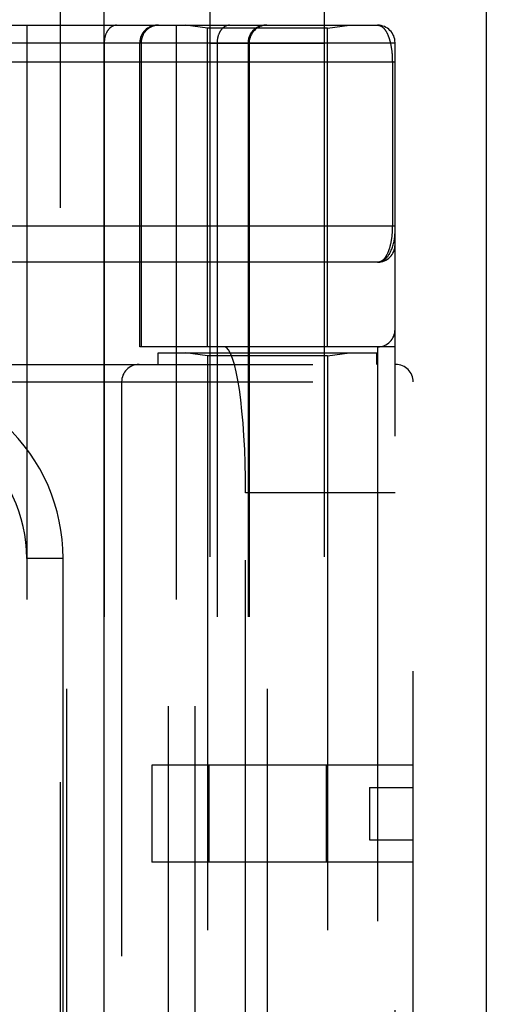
# Model space of a CAD drawing. Header units: inches. Extents: x 0 to 179, y 0 to 116.
# Tile 107 of 234: x 79.894 to 80.694, y 57.049 to 58.736. Entities that reach past the tile are written whole.
import ezdxf

# ---------------------------------------------------------------- set-up
doc = ezdxf.new("R2010")
doc.units = ezdxf.units.IN
doc.header["$LTSCALE"] = 9.842105
doc.header["$MEASUREMENT"] = 0
doc.linetypes.add('HIDDEN', pattern=[0.2, 0.1, -0.1])
doc.layers.get('0').update_dxf_attribs({"linetype": 'CONTINUOUS'})
doc.layers.add('RIGHTHAND_DOOR_ASSEMBLY', color=7, linetype='CONTINUOUS')

msp = doc.modelspace()

# ---------------------------------------------------------------- linework, layer by layer
at = {"color": 3, "linetype": 'Continuous'}
msp.add_line((80.6945, 33.4793), (80.6945, 84.4013), dxfattribs=at)
at = {"layer": 'RIGHTHAND_DOOR_ASSEMBLY', "color": 8, "linetype": 'HIDDEN'}
for p, q in [((79.9637, 81.0503), (79.9637, 33.7003)), ((80.2212, 55.8473), (80.2212, 59.0297)), ((80.4172, 55.8473), (80.4172, 59.0297)), ((79.6342, 58.7266), (80.508, 58.7266)), ((79.9065, 58.7266), (79.9065, 56.0241)), ((80.163, 58.7266), (80.163, 56.0241)), ((80.2162, 58.7213), (80.1787, 58.7266)), ((80.4222, 58.7213), (80.4597, 58.7266)), ((80.4222, 58.7213), (80.2162, 58.7213)), ((80.2162, 58.1753), (80.2162, 58.7213)), ((80.4222, 58.1753), (80.4222, 58.7213)), ((79.8725, 58.6966), (80.538, 58.6966)), ((80.0394, 58.6966), (80.0394, 56.0541)), ((80.1005, 58.1753), (80.1005, 58.6966)), ((80.1028, 58.6966), (80.1028, 58.1753)), ((80.4172, 58.6953), (80.2212, 58.6953)), ((80.233, 58.6966), (80.233, 56.0541)), ((80.286, 58.6966), (80.286, 56.0541)), ((80.288, 58.6966), (80.288, 56.0541)), ((80.538, 56.0541), (80.538, 58.6966)), ((79.6342, 58.6641), (80.538, 58.6641)), ((80.5334, 58.6649), (80.5334, 58.3828)), ((79.6342, 58.3828), (80.538, 58.3828)), ((80.508, 58.3203), (79.6342, 58.3203)), ((80.538, 58.1753), (80.1005, 58.1753)), ((80.1495, 56.5753), (80.1495, 58.1753)), ((80.1955, 56.5753), (80.1955, 58.1753)), ((80.508, 58.1753), (80.508, 56.5753)), ((80.1317, 58.1653), (80.5067, 58.1653)), ((80.1317, 58.1453), (80.1317, 58.1653)), ((80.2162, 58.1601), (80.1787, 58.1653)), ((80.4222, 58.1601), (80.2162, 58.1601)), ((80.2162, 58.1601), (80.2162, 56.5906)), ((80.4222, 58.1601), (80.4597, 58.1653)), ((80.4222, 58.1601), (80.4222, 56.5906)), ((80.5067, 58.1453), (80.5067, 58.1653)), ((79.413, 58.1453), (80.5392, 58.1453)), ((79.9755, 56.6053), (79.9755, 58.1453)), ((80.3192, 56.6053), (80.3192, 58.1453)), ((79.413, 58.1153), (80.5692, 58.1153)), ((80.0692, 58.1153), (80.0692, 56.6353)), ((80.5692, 56.6353), (80.5692, 58.1153)), ((80.538, 57.9253), (80.2818, 57.9253)), ((80.2818, 56.8253), (80.2818, 57.9253)), ((79.969, 57.8128), (79.9065, 57.8128)), ((79.969, 56.9378), (79.969, 57.8128)), ((80.5692, 57.4583), (80.1212, 57.4583)), ((80.1212, 57.4583), (80.1212, 57.2923)), ((80.2186, 57.4583), (80.2186, 57.2923)), ((80.4198, 57.4583), (80.4198, 57.2923)), ((80.4942, 57.4203), (80.5692, 57.4203)), ((80.4942, 57.4203), (80.4942, 57.3303)), ((80.5692, 57.3303), (80.5692, 57.4203)), ((80.4942, 57.3303), (80.5692, 57.3303)), ((80.5692, 57.2923), (80.1212, 57.2923))]:
    msp.add_line(p, q, dxfattribs=at)
at = {"layer": 'RIGHTHAND_DOOR_ASSEMBLY', "color": 3, "linetype": 'Continuous'}
msp.add_line((80.0387, 81.0503), (80.0387, 33.7003), dxfattribs=at)
at = {"layer": 'RIGHTHAND_DOOR_ASSEMBLY', "color": 8, "linetype": 'HIDDEN'}
for points in [[(80.0606, 58.7266), (80.0602, 58.7266), (80.0597, 58.7266), (80.0592, 58.7265), (80.0588, 58.7265), (80.0583, 58.7264), (80.0579, 58.7263), (80.0574, 58.7262), (80.0569, 58.7261), (80.0565, 58.726), (80.056, 58.7259), (80.0556, 58.7257), (80.0551, 58.7256), (80.0547, 58.7254), (80.0543, 58.7252), (80.0538, 58.725), (80.0534, 58.7248), (80.0529, 58.7246), (80.0525, 58.7243), (80.0521, 58.7241), (80.0517, 58.7238), (80.0512, 58.7235), (80.0508, 58.7232), (80.0504, 58.7229), (80.05, 58.7226), (80.0496, 58.7222), (80.0492, 58.7219), (80.0488, 58.7215), (80.0485, 58.7212), (80.0481, 58.7208), (80.0477, 58.7204), (80.0474, 58.72), (80.047, 58.7196), (80.0466, 58.7192), (80.0463, 58.7187), (80.046, 58.7183), (80.0456, 58.7178), (80.0453, 58.7173), (80.045, 58.7169), (80.0447, 58.7164), (80.0444, 58.7159), (80.0441, 58.7154), (80.0438, 58.7149), (80.0435, 58.7143), (80.0433, 58.7138), (80.043, 58.7133), (80.0427, 58.7127), (80.0425, 58.7122), (80.0423, 58.7116), (80.042, 58.711), (80.0418, 58.7104), (80.0416, 58.7099), (80.0414, 58.7093), (80.0412, 58.7087), (80.041, 58.7081), (80.0409, 58.7075), (80.0407, 58.7069), (80.0405, 58.7062), (80.0404, 58.7056), (80.0403, 58.705), (80.0401, 58.7044), (80.04, 58.7037), (80.0399, 58.7031), (80.0398, 58.7025), (80.0397, 58.7018), (80.0397, 58.7012), (80.0396, 58.7005), (80.0395, 58.6999), (80.0395, 58.6992), (80.0395, 58.6986), (80.0394, 58.6979), (80.0394, 58.6973), (80.0394, 58.6966)], [(80.1325, 58.7266), (80.1318, 58.7266), (80.1312, 58.7266), (80.1305, 58.7265), (80.1299, 58.7265), (80.1292, 58.7264), (80.1286, 58.7263), (80.1279, 58.7262), (80.1273, 58.7261), (80.1267, 58.726), (80.126, 58.7259), (80.1254, 58.7257), (80.1248, 58.7256), (80.1242, 58.7254), (80.1235, 58.7252), (80.1229, 58.725), (80.1223, 58.7248), (80.1217, 58.7246), (80.1211, 58.7243), (80.1205, 58.7241), (80.1199, 58.7238), (80.1193, 58.7235), (80.1188, 58.7232), (80.1182, 58.7229), (80.1176, 58.7226), (80.1171, 58.7222), (80.1165, 58.7219), (80.116, 58.7215), (80.1154, 58.7212), (80.1149, 58.7208), (80.1144, 58.7204), (80.1139, 58.72), (80.1134, 58.7196), (80.1129, 58.7192), (80.1124, 58.7187), (80.1119, 58.7183), (80.1115, 58.7178), (80.111, 58.7173), (80.1106, 58.7169), (80.1101, 58.7164), (80.1097, 58.7159), (80.1093, 58.7154), (80.1089, 58.7149), (80.1085, 58.7143), (80.1081, 58.7138), (80.1078, 58.7133), (80.1074, 58.7127), (80.1071, 58.7122), (80.1068, 58.7116), (80.1064, 58.711), (80.1061, 58.7104), (80.1058, 58.7099), (80.1056, 58.7093), (80.1053, 58.7087), (80.105, 58.7081), (80.1048, 58.7075), (80.1046, 58.7069), (80.1044, 58.7062), (80.1042, 58.7056), (80.104, 58.705), (80.1038, 58.7044), (80.1036, 58.7037), (80.1035, 58.7031), (80.1034, 58.7025), (80.1032, 58.7018), (80.1031, 58.7012), (80.103, 58.7005), (80.103, 58.6999), (80.1029, 58.6992), (80.1028, 58.6986), (80.1028, 58.6979), (80.1028, 58.6973), (80.1028, 58.6966)], [(80.2542, 58.7266), (80.2537, 58.7266), (80.2532, 58.7266), (80.2528, 58.7265), (80.2523, 58.7265), (80.2519, 58.7264), (80.2514, 58.7263), (80.2509, 58.7262), (80.2505, 58.7261), (80.25, 58.726), (80.2496, 58.7259), (80.2491, 58.7257), (80.2487, 58.7256), (80.2482, 58.7254), (80.2478, 58.7252), (80.2473, 58.725), (80.2469, 58.7248), (80.2465, 58.7246), (80.246, 58.7243), (80.2456, 58.7241), (80.2452, 58.7238), (80.2448, 58.7235), (80.2444, 58.7232), (80.244, 58.7229), (80.2436, 58.7226), (80.2432, 58.7222), (80.2428, 58.7219), (80.2424, 58.7215), (80.242, 58.7212), (80.2416, 58.7208), (80.2413, 58.7204), (80.2409, 58.72), (80.2405, 58.7196), (80.2402, 58.7192), (80.2398, 58.7187), (80.2395, 58.7183), (80.2392, 58.7178), (80.2388, 58.7173), (80.2385, 58.7169), (80.2382, 58.7164), (80.2379, 58.7159), (80.2376, 58.7154), (80.2373, 58.7149), (80.2371, 58.7143), (80.2368, 58.7138), (80.2365, 58.7133), (80.2363, 58.7127), (80.236, 58.7122), (80.2358, 58.7116), (80.2356, 58.711), (80.2354, 58.7104), (80.2351, 58.7099), (80.2349, 58.7093), (80.2348, 58.7087), (80.2346, 58.7081), (80.2344, 58.7075), (80.2342, 58.7069), (80.2341, 58.7062), (80.2339, 58.7056), (80.2338, 58.705), (80.2337, 58.7044), (80.2336, 58.7037), (80.2335, 58.7031), (80.2334, 58.7025), (80.2333, 58.7018), (80.2332, 58.7012), (80.2331, 58.7005), (80.2331, 58.6999), (80.233, 58.6992), (80.233, 58.6986), (80.233, 58.6979), (80.233, 58.6973), (80.233, 58.6966)], [(80.3157, 58.7266), (80.3151, 58.7266), (80.3144, 58.7266), (80.3138, 58.7265), (80.3131, 58.7265), (80.3125, 58.7264), (80.3118, 58.7263), (80.3112, 58.7262), (80.3105, 58.7261), (80.3099, 58.726), (80.3093, 58.7259), (80.3086, 58.7257), (80.308, 58.7256), (80.3074, 58.7254), (80.3068, 58.7252), (80.3062, 58.725), (80.3055, 58.7248), (80.3049, 58.7246), (80.3043, 58.7243), (80.3037, 58.7241), (80.3032, 58.7238), (80.3026, 58.7235), (80.302, 58.7232), (80.3014, 58.7229), (80.3009, 58.7226), (80.3003, 58.7222), (80.2998, 58.7219), (80.2992, 58.7215), (80.2987, 58.7212), (80.2982, 58.7208), (80.2976, 58.7204), (80.2971, 58.72), (80.2966, 58.7196), (80.2961, 58.7192), (80.2956, 58.7187), (80.2952, 58.7183), (80.2947, 58.7178), (80.2943, 58.7173), (80.2938, 58.7169), (80.2934, 58.7164), (80.293, 58.7159), (80.2926, 58.7154), (80.2922, 58.7149), (80.2918, 58.7143), (80.2914, 58.7138), (80.291, 58.7133), (80.2907, 58.7127), (80.2903, 58.7122), (80.29, 58.7116), (80.2897, 58.711), (80.2894, 58.7104), (80.2891, 58.7099), (80.2888, 58.7093), (80.2885, 58.7087), (80.2883, 58.7081), (80.288, 58.7075), (80.2878, 58.7069), (80.2876, 58.7062), (80.2874, 58.7056), (80.2872, 58.705), (80.287, 58.7044), (80.2869, 58.7037), (80.2867, 58.7031), (80.2866, 58.7025), (80.2865, 58.7018), (80.2864, 58.7012), (80.2863, 58.7005), (80.2862, 58.6999), (80.2861, 58.6992), (80.2861, 58.6986), (80.286, 58.6979), (80.286, 58.6973), (80.286, 58.6966)], [(80.508, 58.7266), (80.5086, 58.7266), (80.5092, 58.7265), (80.5098, 58.7265), (80.5103, 58.7264), (80.5109, 58.7262), (80.5115, 58.7261), (80.5121, 58.7259), (80.5126, 58.7257), (80.5132, 58.7254), (80.5137, 58.7252), (80.5142, 58.7249), (80.5147, 58.7246), (80.5153, 58.7243), (80.5158, 58.7239), (80.5163, 58.7235), (80.5167, 58.7232), (80.5172, 58.7227), (80.5177, 58.7223), (80.5182, 58.7219), (80.5186, 58.7214), (80.5191, 58.7209), (80.5195, 58.7204), (80.5199, 58.7199), (80.5204, 58.7193), (80.5208, 58.7188), (80.5212, 58.7182), (80.5216, 58.7176), (80.522, 58.717), (80.5224, 58.7164), (80.5228, 58.7158), (80.5231, 58.7151), (80.5235, 58.7145), (80.5238, 58.7138), (80.5242, 58.7131), (80.5245, 58.7125), (80.5249, 58.7118), (80.5252, 58.7111), (80.5255, 58.7103), (80.5258, 58.7096), (80.5261, 58.7089), (80.5264, 58.7081), (80.5267, 58.7074), (80.527, 58.7066), (80.5272, 58.7059), (80.5275, 58.7051), (80.5278, 58.7043), (80.528, 58.7035), (80.5283, 58.7027), (80.5285, 58.7019), (80.5287, 58.7011), (80.529, 58.7003), (80.5292, 58.6995), (80.5294, 58.6987), (80.5296, 58.6978), (80.5298, 58.697), (80.53, 58.6962), (80.5302, 58.6953), (80.5304, 58.6945), (80.5306, 58.6936), (80.5307, 58.6928), (80.5309, 58.6919), (80.531, 58.6911), (80.5312, 58.6902), (80.5313, 58.6894), (80.5315, 58.6885), (80.5316, 58.6876), (80.5318, 58.6868), (80.5319, 58.6859), (80.532, 58.685), (80.5321, 58.6842), (80.5322, 58.6833), (80.5323, 58.6824), (80.5324, 58.6816), (80.5325, 58.6807), (80.5326, 58.6799), (80.5327, 58.679), (80.5328, 58.6782), (80.5328, 58.6774), (80.5329, 58.6765), (80.5329, 58.6757), (80.533, 58.6748), (80.5331, 58.674), (80.5331, 58.6732), (80.5331, 58.6724), (80.5332, 58.6715), (80.5332, 58.6707), (80.5333, 58.6699), (80.5333, 58.6691), (80.5333, 58.6682), (80.5333, 58.6674), (80.5333, 58.6666), (80.5333, 58.6658), (80.5334, 58.6649)], [(80.5334, 58.3828), (80.5334, 58.382), (80.5333, 58.3812), (80.5333, 58.3804), (80.5333, 58.3796), (80.5333, 58.3787), (80.5333, 58.3779), (80.5333, 58.3771), (80.5332, 58.3763), (80.5332, 58.3754), (80.5331, 58.3746), (80.5331, 58.3738), (80.5331, 58.3729), (80.533, 58.3721), (80.5329, 58.3712), (80.5329, 58.3704), (80.5328, 58.3695), (80.5327, 58.3686), (80.5327, 58.3678), (80.5326, 58.3669), (80.5325, 58.366), (80.5324, 58.3652), (80.5323, 58.3643), (80.5322, 58.3634), (80.5321, 58.3625), (80.532, 58.3616), (80.5318, 58.3607), (80.5317, 58.3599), (80.5316, 58.359), (80.5314, 58.3581), (80.5313, 58.3572), (80.5311, 58.3563), (80.531, 58.3555), (80.5308, 58.3546), (80.5306, 58.3537), (80.5305, 58.3528), (80.5303, 58.352), (80.5301, 58.3511), (80.5299, 58.3503), (80.5297, 58.3494), (80.5295, 58.3486), (80.5293, 58.3477), (80.529, 58.3469), (80.5288, 58.346), (80.5286, 58.3452), (80.5283, 58.3444), (80.5281, 58.3436), (80.5278, 58.3428), (80.5275, 58.342), (80.5273, 58.3412), (80.527, 58.3404), (80.5267, 58.3396), (80.5264, 58.3388), (80.5261, 58.3381), (80.5258, 58.3373), (80.5255, 58.3366), (80.5252, 58.3358), (80.5248, 58.3351), (80.5245, 58.3344), (80.5241, 58.3337), (80.5238, 58.333), (80.5234, 58.3323), (80.523, 58.3317), (80.5227, 58.331), (80.5223, 58.3304), (80.5219, 58.3297), (80.5215, 58.3291), (80.5211, 58.3285), (80.5206, 58.328), (80.5202, 58.3274), (80.5198, 58.3268), (80.5193, 58.3263), (80.5189, 58.3258), (80.5184, 58.3253), (80.5179, 58.3248), (80.5174, 58.3244), (80.5169, 58.324), (80.5164, 58.3235), (80.5159, 58.3232), (80.5154, 58.3228), (80.5149, 58.3224), (80.5144, 58.3221), (80.5138, 58.3218), (80.5133, 58.3216), (80.5127, 58.3213), (80.5121, 58.3211), (80.5116, 58.3209), (80.511, 58.3207), (80.5104, 58.3206), (80.5098, 58.3205), (80.5092, 58.3204), (80.5086, 58.3204), (80.508, 58.3203)], [(80.508, 58.3203), (80.5086, 58.3204), (80.5093, 58.3204), (80.51, 58.3205), (80.5107, 58.3206), (80.5113, 58.3207), (80.512, 58.3208), (80.5127, 58.321), (80.5134, 58.3212), (80.5141, 58.3214), (80.5148, 58.3217), (80.5155, 58.322), (80.5162, 58.3224), (80.5169, 58.3227), (80.5176, 58.3231), (80.5183, 58.3236), (80.519, 58.3241), (80.5198, 58.3246), (80.5205, 58.3251), (80.5212, 58.3258), (80.5219, 58.3264), (80.5226, 58.3271), (80.5233, 58.3278), (80.524, 58.3286), (80.5247, 58.3295), (80.5254, 58.3304), (80.5261, 58.3313), (80.5268, 58.3323), (80.5275, 58.3334), (80.5282, 58.3345), (80.5289, 58.3357), (80.5296, 58.337), (80.5303, 58.3384), (80.531, 58.3398), (80.5316, 58.3413), (80.5323, 58.343), (80.5329, 58.3447), (80.5336, 58.3465), (80.5342, 58.3484), (80.5348, 58.3505), (80.5353, 58.3525), (80.5358, 58.3544), (80.5362, 58.3562), (80.5365, 58.3579), (80.5368, 58.3594), (80.537, 58.3608), (80.5372, 58.3621), (80.5374, 58.3633), (80.5375, 58.3643), (80.5377, 58.3653), (80.5377, 58.3662), (80.5378, 58.367), (80.5379, 58.3677), (80.5379, 58.3685), (80.5379, 58.3691), (80.538, 58.3698), (80.538, 58.3703)]]:
    msp.add_lwpolyline(points, dxfattribs=at)
for centre, radius, start, end in [((80.1305, 58.6966), 0.03, 90, 180), ((80.318, 58.6966), 0.03, 90, 180), ((80.508, 58.6966), 0.03, 0, 90), ((80.508, 58.3503), 0.03, 270.0001, 360), ((80.508, 58.2053), 0.03, 270, 360), ((80.0992, 58.1153), 0.03, 90, 180), ((80.5392, 58.1153), 0.03, 0, 90), ((79.6565, 57.8128), 0.3125, 0, 94.0875), ((79.6565, 57.8128), 0.25, 0, 100.3342)]:
    msp.add_arc(centre, radius, start, end, dxfattribs=at)
msp.add_ellipse((80.2451, 57.9253), major_axis=(0, 0.25), ratio=0.146965, start_param=-1.570796, end_param=0, dxfattribs=at)

doc.saveas('drawing.dxf')
